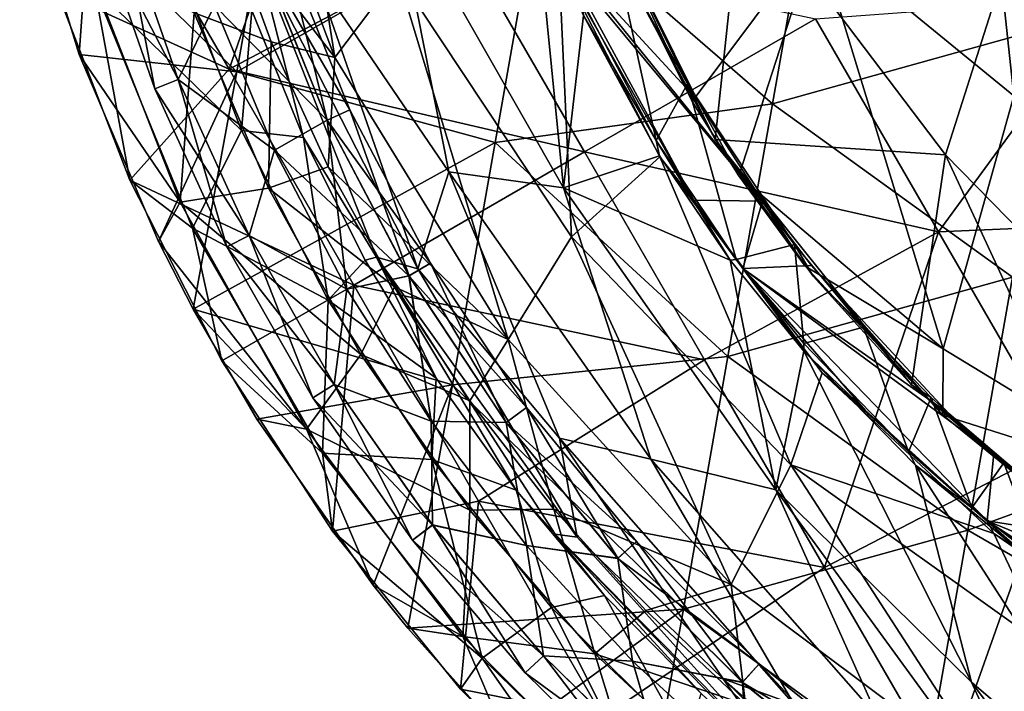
# Model space of a CAD drawing. Extents: x -65 to 803, y -691 to 80.
# Tile 161 of 256: x 598 to 630, y -606 to -584. Entities that reach past the tile are written whole.
import ezdxf

# ---------------------------------------------------------------- set-up
doc = ezdxf.new("R2010")
doc.units = 0
doc.header["$LTSCALE"] = 101.851852
for name, color, linetype in [('19', 7, 'CONTINUOUS'), ('22', 7, 'CONTINUOUS'), ('225', 7, 'CONTINUOUS'), ('226', 7, 'CONTINUOUS'), ('30', 7, 'CONTINUOUS'), ('40', 7, 'CONTINUOUS'), ('42', 7, 'CONTINUOUS'), ('43', 7, 'CONTINUOUS'), ('45', 7, 'CONTINUOUS'), ('60', 7, 'CONTINUOUS'), ('64', 7, 'CONTINUOUS'), ('71', 7, 'CONTINUOUS'), ('81', 7, 'CONTINUOUS'), ('83', 7, 'CONTINUOUS'), ('84', 7, 'CONTINUOUS'), ('86', 7, 'CONTINUOUS')]:
    doc.layers.add(name, color=color, linetype=linetype)

msp = doc.modelspace()

# ---------------------------------------------------------------- linework, layer by layer
at = {"layer": '19', "color": 7, "linetype": 'CONTINUOUS'}
for points in [[(604.273, -574.893, 37.514), (606.192, -572.792, 26.08), (608.149, -585.165, 36.277), (604.273, -574.893, 37.514)], [(606.192, -572.792, 26.08), (610.24, -582.383, 23.971), (608.149, -585.165, 36.277), (606.192, -572.792, 26.08)], [(630.791, -586.451, -4.002), (624.222, -581.067, -2.014), (629.362, -573.048, -12.205), (630.791, -586.451, -4.002)], [(636.391, -577.98, -14.451), (630.791, -586.451, -4.002), (629.362, -573.048, -12.205), (636.391, -577.98, -14.451)], [(604.273, -574.893, 37.514), (608.149, -585.165, 36.277), (604.456, -580.344, 47.905), (604.273, -574.893, 37.514)], [(604.456, -580.344, 47.905), (608.149, -585.165, 36.277), (606.025, -584.649, 47.903), (604.456, -580.344, 47.905)], [(617.1, -580.659, 7.257), (624.222, -581.067, -2.014), (620.06, -586.639, 8.58), (617.1, -580.659, 7.257)], [(620.06, -586.639, 8.58), (624.222, -581.067, -2.014), (621.626, -589.125, 9.097), (620.06, -586.639, 8.58)], [(621.626, -589.125, 9.097), (624.222, -581.067, -2.014), (628.436, -594.895, 7.495), (621.626, -589.125, 9.097)], [(624.222, -581.067, -2.014), (630.791, -586.451, -4.002), (628.436, -594.895, 7.495), (624.222, -581.067, -2.014)], [(610.24, -582.383, 23.971), (615.614, -581.96, 11.072), (616.035, -591.153, 22.25), (610.24, -582.383, 23.971)], [(616.035, -591.153, 22.25), (615.614, -581.96, 11.072), (618.983, -588.485, 12.509), (616.035, -591.153, 22.25)], [(608.149, -585.165, 36.277), (610.24, -582.383, 23.971), (613.922, -594.578, 35.308), (608.149, -585.165, 36.277)], [(610.24, -582.383, 23.971), (616.035, -591.153, 22.25), (613.922, -594.578, 35.308), (610.24, -582.383, 23.971)], [(606.025, -584.649, 47.903), (608.149, -585.165, 36.277), (607.925, -588.822, 47.901), (606.025, -584.649, 47.903)], [(608.149, -585.165, 36.277), (613.922, -594.578, 35.308), (607.925, -588.822, 47.901), (608.149, -585.165, 36.277)], [(628.436, -594.895, 7.495), (630.791, -586.451, -4.002), (636.053, -599.535, 6.301), (628.436, -594.895, 7.495)], [(623.352, -598.762, 20.914), (616.035, -591.153, 22.25), (618.983, -588.485, 12.509), (623.352, -598.762, 20.914)], [(624.402, -595.691, 13.926), (623.352, -598.762, 20.914), (618.983, -588.485, 12.509), (624.402, -595.691, 13.926)], [(607.925, -588.822, 47.901), (613.922, -594.578, 35.308), (610.137, -592.825, 47.899), (607.925, -588.822, 47.901)], [(621.626, -589.125, 9.097), (628.436, -594.895, 7.495), (623.838, -592.137, 9.695), (621.626, -589.125, 9.097)], [(613.922, -594.578, 35.308), (616.035, -591.153, 22.25), (621.371, -602.765, 34.583), (613.922, -594.578, 35.308)], [(616.035, -591.153, 22.25), (623.352, -598.762, 20.914), (621.371, -602.765, 34.583), (616.035, -591.153, 22.25)], [(623.838, -592.137, 9.695), (628.436, -594.895, 7.495), (628.429, -597.109, 10.61), (623.838, -592.137, 9.695)], [(610.137, -592.825, 47.899), (613.922, -594.578, 35.308), (612.645, -596.634, 47.898), (610.137, -592.825, 47.899)], [(612.645, -596.634, 47.898), (613.922, -594.578, 35.308), (615.446, -600.245, 47.896), (612.645, -596.634, 47.898)], [(613.922, -594.578, 35.308), (621.371, -602.765, 34.583), (615.446, -600.245, 47.896), (613.922, -594.578, 35.308)], [(628.436, -594.895, 7.495), (636.053, -599.535, 6.301), (628.429, -597.109, 10.61), (628.436, -594.895, 7.495)], [(630.133, -601.059, 14.844), (623.352, -598.762, 20.914), (624.402, -595.691, 13.926), (630.133, -601.059, 14.844)], [(628.429, -597.109, 10.61), (636.053, -599.535, 6.301), (633.651, -601.344, 11.303), (628.429, -597.109, 10.61)], [(621.371, -602.765, 34.583), (623.352, -598.762, 20.914), (630.239, -609.399, 33.91), (621.371, -602.765, 34.583)], [(631.957, -604.906, 19.808), (623.352, -598.762, 20.914), (630.133, -601.059, 14.844), (631.957, -604.906, 19.808)], [(623.352, -598.762, 20.914), (631.957, -604.906, 19.808), (630.239, -609.399, 33.91), (623.352, -598.762, 20.914)], [(615.446, -600.245, 47.896), (621.371, -602.765, 34.583), (618.518, -603.629, 47.895), (615.446, -600.245, 47.896)], [(635.634, -604.851, 15.396), (631.957, -604.906, 19.808), (630.133, -601.059, 14.844), (635.634, -604.851, 15.396)], [(618.518, -603.629, 47.895), (621.371, -602.765, 34.583), (621.842, -606.764, 47.893), (618.518, -603.629, 47.895)], [(621.371, -602.765, 34.583), (630.239, -609.399, 33.91), (621.842, -606.764, 47.893), (621.371, -602.765, 34.583)], [(630.239, -609.399, 33.91), (631.957, -604.906, 19.808), (640.208, -614.214, 33.211), (630.239, -609.399, 33.91)]]:
    msp.add_3dface(points, dxfattribs=at)
at = {"layer": '22', "color": 7, "linetype": 'CONTINUOUS'}
for points in [[(617.1, -580.659, 7.257), (620.06, -586.639, 8.58), (617.231, -580.516, 7.337), (617.1, -580.659, 7.257)], [(617.231, -580.516, 7.337), (620.06, -586.639, 8.58), (620.228, -586.578, 8.682), (617.231, -580.516, 7.337)], [(620.06, -586.639, 8.58), (621.626, -589.125, 9.097), (620.228, -586.578, 8.682), (620.06, -586.639, 8.58)], [(620.228, -586.578, 8.682), (621.626, -589.125, 9.097), (622.417, -589.96, 9.382), (620.228, -586.578, 8.682)], [(621.626, -589.125, 9.097), (623.838, -592.137, 9.695), (622.417, -589.96, 9.382), (621.626, -589.125, 9.097)], [(622.417, -589.96, 9.382), (623.838, -592.137, 9.695), (624.048, -592.118, 9.808), (622.417, -589.96, 9.382)], [(623.838, -592.137, 9.695), (628.429, -597.109, 10.61), (624.048, -592.118, 9.808), (623.838, -592.137, 9.695)], [(624.048, -592.118, 9.808), (628.429, -597.109, 10.61), (628.622, -597.048, 10.715), (624.048, -592.118, 9.808)], [(628.429, -597.109, 10.61), (633.651, -601.344, 11.303), (628.622, -597.048, 10.715), (628.429, -597.109, 10.61)], [(628.622, -597.048, 10.715), (633.651, -601.344, 11.303), (630.126, -598.392, 10.945), (628.622, -597.048, 10.715)], [(630.126, -598.392, 10.945), (633.651, -601.344, 11.303), (633.841, -601.259, 11.405), (630.126, -598.392, 10.945)]]:
    msp.add_3dface(points, dxfattribs=at)
at = {"layer": '225', "color": 7, "linetype": 'CONTINUOUS'}
for points in [[(600.241, -580.733, 52.702), (602.141, -586.213, 52.702), (601.045, -580.495, 54.718), (600.241, -580.733, 52.702)], [(601.042, -580.496, 50.685), (602.916, -585.904, 50.685), (600.241, -580.733, 52.702), (601.042, -580.496, 50.685)], [(602.916, -585.904, 50.685), (601.042, -580.496, 50.685), (604.13, -583.431, 49.85), (602.916, -585.904, 50.685)], [(601.045, -580.495, 54.718), (602.141, -586.213, 52.702), (602.919, -585.903, 54.718), (601.045, -580.495, 54.718)], [(601.045, -580.495, 54.718), (602.919, -585.903, 54.718), (604.13, -583.431, 55.55), (601.045, -580.495, 54.718)], [(600.241, -580.733, 52.702), (602.916, -585.904, 50.685), (602.141, -586.213, 52.702), (600.241, -580.733, 52.702)], [(606.131, -588.263, 49.85), (602.916, -585.904, 50.685), (604.13, -583.431, 49.85), (606.131, -588.263, 49.85)], [(604.13, -583.431, 55.55), (602.919, -585.903, 54.718), (606.131, -588.263, 55.55), (604.13, -583.431, 55.55)], [(602.141, -586.213, 52.702), (604.538, -591.495, 52.702), (602.919, -585.903, 54.718), (602.141, -586.213, 52.702)], [(602.916, -585.904, 50.685), (605.282, -591.116, 50.685), (602.141, -586.213, 52.702), (602.916, -585.904, 50.685)], [(605.282, -591.116, 50.685), (602.916, -585.904, 50.685), (606.131, -588.263, 49.85), (605.282, -591.116, 50.685)], [(602.919, -585.903, 54.718), (604.538, -591.495, 52.702), (605.284, -591.114, 54.718), (602.919, -585.903, 54.718)], [(602.919, -585.903, 54.718), (605.284, -591.114, 54.718), (606.131, -588.263, 55.55), (602.919, -585.903, 54.718)], [(602.141, -586.213, 52.702), (605.282, -591.116, 50.685), (604.538, -591.495, 52.702), (602.141, -586.213, 52.702)], [(608.546, -592.902, 49.85), (605.282, -591.116, 50.685), (606.131, -588.263, 49.85), (608.546, -592.902, 49.85)], [(606.131, -588.263, 55.55), (605.284, -591.114, 54.718), (608.546, -592.902, 55.55), (606.131, -588.263, 55.55)], [(604.538, -591.495, 52.702), (607.413, -596.534, 52.702), (605.284, -591.114, 54.718), (604.538, -591.495, 52.702)], [(605.282, -591.116, 50.685), (608.118, -596.087, 50.685), (604.538, -591.495, 52.702), (605.282, -591.116, 50.685)], [(608.118, -596.087, 50.685), (605.282, -591.116, 50.685), (608.546, -592.902, 49.85), (608.118, -596.087, 50.685)], [(605.284, -591.114, 54.718), (607.413, -596.534, 52.702), (608.121, -596.085, 54.718), (605.284, -591.114, 54.718)], [(605.284, -591.114, 54.718), (608.121, -596.085, 54.718), (608.546, -592.902, 55.55), (605.284, -591.114, 54.718)], [(604.538, -591.495, 52.702), (608.118, -596.087, 50.685), (607.413, -596.534, 52.702), (604.538, -591.495, 52.702)], [(611.356, -597.313, 49.85), (608.118, -596.087, 50.685), (608.546, -592.902, 49.85), (611.356, -597.313, 49.85)], [(608.546, -592.902, 55.55), (608.121, -596.085, 54.718), (611.356, -597.313, 55.55), (608.546, -592.902, 55.55)], [(607.413, -596.534, 52.702), (610.74, -601.285, 52.702), (608.121, -596.085, 54.718), (607.413, -596.534, 52.702)], [(608.118, -596.087, 50.685), (611.401, -600.775, 50.685), (607.413, -596.534, 52.702), (608.118, -596.087, 50.685)], [(611.401, -600.775, 50.685), (608.118, -596.087, 50.685), (611.356, -597.313, 49.85), (611.401, -600.775, 50.685)], [(608.121, -596.085, 54.718), (610.74, -601.285, 52.702), (611.403, -600.774, 54.718), (608.121, -596.085, 54.718)], [(608.121, -596.085, 54.718), (611.403, -600.774, 54.718), (611.356, -597.313, 55.55), (608.121, -596.085, 54.718)], [(607.413, -596.534, 52.702), (611.401, -600.775, 50.685), (610.74, -601.285, 52.702), (607.413, -596.534, 52.702)], [(614.54, -601.462, 49.85), (611.401, -600.775, 50.685), (611.356, -597.313, 49.85), (614.54, -601.462, 49.85)], [(611.356, -597.313, 55.55), (611.403, -600.774, 54.718), (614.54, -601.462, 55.55), (611.356, -597.313, 55.55)], [(610.74, -601.285, 52.702), (614.491, -605.71, 52.702), (611.403, -600.774, 54.718), (610.74, -601.285, 52.702)], [(611.401, -600.775, 50.685), (615.102, -605.141, 50.685), (610.74, -601.285, 52.702), (611.401, -600.775, 50.685)], [(615.102, -605.141, 50.685), (611.401, -600.775, 50.685), (614.54, -601.462, 49.85), (615.102, -605.141, 50.685)], [(611.403, -600.774, 54.718), (614.491, -605.71, 52.702), (615.105, -605.139, 54.718), (611.403, -600.774, 54.718)], [(611.403, -600.774, 54.718), (615.105, -605.139, 54.718), (614.54, -601.462, 55.55), (611.403, -600.774, 54.718)], [(610.74, -601.285, 52.702), (615.102, -605.141, 50.685), (614.491, -605.71, 52.702), (610.74, -601.285, 52.702)], [(618.073, -605.318, 49.85), (615.102, -605.141, 50.685), (614.54, -601.462, 49.85), (618.073, -605.318, 49.85)], [(614.54, -601.462, 55.55), (615.105, -605.139, 54.718), (618.073, -605.318, 55.55), (614.54, -601.462, 55.55)], [(614.491, -605.71, 52.702), (618.635, -609.769, 52.702), (615.105, -605.139, 54.718), (614.491, -605.71, 52.702)], [(615.102, -605.141, 50.685), (619.191, -609.146, 50.685), (614.491, -605.71, 52.702), (615.102, -605.141, 50.685)], [(619.191, -609.146, 50.685), (615.102, -605.141, 50.685), (618.073, -605.318, 49.85), (619.191, -609.146, 50.685)], [(615.105, -605.139, 54.718), (618.635, -609.769, 52.702), (619.193, -609.144, 54.718), (615.105, -605.139, 54.718)], [(615.105, -605.139, 54.718), (619.193, -609.144, 54.718), (618.073, -605.318, 55.55), (615.105, -605.139, 54.718)], [(621.929, -608.852, 49.85), (619.191, -609.146, 50.685), (618.073, -605.318, 49.85), (621.929, -608.852, 49.85)], [(618.073, -605.318, 55.55), (619.193, -609.144, 54.718), (621.929, -608.852, 55.55), (618.073, -605.318, 55.55)], [(614.491, -605.71, 52.702), (619.191, -609.146, 50.685), (618.635, -609.769, 52.702), (614.491, -605.71, 52.702)]]:
    msp.add_3dface(points, dxfattribs=at)
at = {"layer": '226', "color": 7, "linetype": 'CONTINUOUS'}
for points in [[(606.485, -581.548, 52.698), (608.646, -586.913, 52.698), (605.693, -581.821, 50.682), (606.485, -581.548, 52.698)], [(605.696, -581.82, 54.715), (607.889, -587.264, 54.715), (606.485, -581.548, 52.698), (605.696, -581.82, 54.715)], [(606.485, -581.548, 52.698), (607.889, -587.264, 54.715), (608.646, -586.913, 52.698), (606.485, -581.548, 52.698)], [(604.13, -583.431, 55.55), (607.889, -587.264, 54.715), (605.696, -581.82, 54.715), (604.13, -583.431, 55.55)], [(604.13, -583.431, 49.85), (605.693, -581.821, 50.682), (607.886, -587.265, 50.682), (604.13, -583.431, 49.85)], [(605.693, -581.821, 50.682), (608.646, -586.913, 52.698), (607.886, -587.265, 50.682), (605.693, -581.821, 50.682)], [(604.13, -583.431, 55.55), (606.131, -588.263, 55.55), (607.889, -587.264, 54.715), (604.13, -583.431, 55.55)], [(606.131, -588.263, 49.85), (604.13, -583.431, 49.85), (607.886, -587.265, 50.682), (606.131, -588.263, 49.85)], [(608.646, -586.913, 52.698), (611.339, -592.032, 52.698), (607.886, -587.265, 50.682), (608.646, -586.913, 52.698)], [(607.889, -587.264, 54.715), (610.621, -592.458, 54.715), (608.646, -586.913, 52.698), (607.889, -587.264, 54.715)], [(608.646, -586.913, 52.698), (610.621, -592.458, 54.715), (611.339, -592.032, 52.698), (608.646, -586.913, 52.698)], [(606.131, -588.263, 55.55), (608.546, -592.902, 55.55), (607.889, -587.264, 54.715), (606.131, -588.263, 55.55)], [(606.131, -588.263, 49.85), (607.886, -587.265, 50.682), (610.618, -592.459, 50.682), (606.131, -588.263, 49.85)], [(607.886, -587.265, 50.682), (611.339, -592.032, 52.698), (610.618, -592.459, 50.682), (607.886, -587.265, 50.682)], [(608.546, -592.902, 55.55), (610.621, -592.458, 54.715), (607.889, -587.264, 54.715), (608.546, -592.902, 55.55)], [(608.546, -592.902, 49.85), (606.131, -588.263, 49.85), (610.618, -592.459, 50.682), (608.546, -592.902, 49.85)], [(611.339, -592.032, 52.698), (614.535, -596.853, 52.698), (610.618, -592.459, 50.682), (611.339, -592.032, 52.698)], [(610.621, -592.458, 54.715), (613.864, -597.349, 54.715), (611.339, -592.032, 52.698), (610.621, -592.458, 54.715)], [(611.339, -592.032, 52.698), (613.864, -597.349, 54.715), (614.535, -596.853, 52.698), (611.339, -592.032, 52.698)], [(608.546, -592.902, 55.55), (611.356, -597.313, 55.55), (610.621, -592.458, 54.715), (608.546, -592.902, 55.55)], [(611.356, -597.313, 49.85), (608.546, -592.902, 49.85), (610.618, -592.459, 50.682), (611.356, -597.313, 49.85)], [(611.356, -597.313, 49.85), (610.618, -592.459, 50.682), (613.861, -597.351, 50.682), (611.356, -597.313, 49.85)], [(610.618, -592.459, 50.682), (614.535, -596.853, 52.698), (613.861, -597.351, 50.682), (610.618, -592.459, 50.682)], [(611.356, -597.313, 55.55), (613.864, -597.349, 54.715), (610.621, -592.458, 54.715), (611.356, -597.313, 55.55)], [(614.535, -596.853, 52.698), (618.203, -601.325, 52.698), (613.861, -597.351, 50.682), (614.535, -596.853, 52.698)], [(613.864, -597.349, 54.715), (617.585, -601.887, 54.715), (614.535, -596.853, 52.698), (613.864, -597.349, 54.715)], [(614.535, -596.853, 52.698), (617.585, -601.887, 54.715), (618.203, -601.325, 52.698), (614.535, -596.853, 52.698)], [(611.356, -597.313, 55.55), (614.54, -601.462, 55.55), (613.864, -597.349, 54.715), (611.356, -597.313, 55.55)], [(614.54, -601.462, 49.85), (611.356, -597.313, 49.85), (613.861, -597.351, 50.682), (614.54, -601.462, 49.85)], [(614.54, -601.462, 49.85), (613.861, -597.351, 50.682), (617.583, -601.889, 50.682), (614.54, -601.462, 49.85)], [(613.861, -597.351, 50.682), (618.203, -601.325, 52.698), (617.583, -601.889, 50.682), (613.861, -597.351, 50.682)], [(614.54, -601.462, 55.55), (617.585, -601.887, 54.715), (613.864, -597.349, 54.715), (614.54, -601.462, 55.55)], [(618.203, -601.325, 52.698), (622.305, -605.404, 52.698), (617.583, -601.889, 50.682), (618.203, -601.325, 52.698)], [(617.585, -601.887, 54.715), (621.747, -606.025, 54.715), (618.203, -601.325, 52.698), (617.585, -601.887, 54.715)], [(618.203, -601.325, 52.698), (621.747, -606.025, 54.715), (622.305, -605.404, 52.698), (618.203, -601.325, 52.698)], [(614.54, -601.462, 55.55), (618.073, -605.318, 55.55), (617.585, -601.887, 54.715), (614.54, -601.462, 55.55)], [(618.073, -605.318, 49.85), (614.54, -601.462, 49.85), (617.583, -601.889, 50.682), (618.073, -605.318, 49.85)], [(618.073, -605.318, 49.85), (617.583, -601.889, 50.682), (621.745, -606.027, 50.682), (618.073, -605.318, 49.85)], [(617.583, -601.889, 50.682), (622.305, -605.404, 52.698), (621.745, -606.027, 50.682), (617.583, -601.889, 50.682)], [(618.073, -605.318, 55.55), (621.747, -606.025, 54.715), (617.585, -601.887, 54.715), (618.073, -605.318, 55.55)], [(618.073, -605.318, 55.55), (621.929, -608.852, 55.55), (621.747, -606.025, 54.715), (618.073, -605.318, 55.55)], [(621.929, -608.852, 49.85), (618.073, -605.318, 49.85), (621.745, -606.027, 50.682), (621.929, -608.852, 49.85)], [(622.305, -605.404, 52.698), (626.798, -609.047, 52.698), (621.745, -606.027, 50.682), (622.305, -605.404, 52.698)], [(621.747, -606.025, 54.715), (626.305, -609.721, 54.715), (622.305, -605.404, 52.698), (621.747, -606.025, 54.715)], [(622.305, -605.404, 52.698), (626.305, -609.721, 54.715), (626.798, -609.047, 52.698), (622.305, -605.404, 52.698)], [(621.929, -608.852, 49.85), (621.745, -606.027, 50.682), (626.304, -609.723, 50.682), (621.929, -608.852, 49.85)], [(621.745, -606.027, 50.682), (626.798, -609.047, 52.698), (626.304, -609.723, 50.682), (621.745, -606.027, 50.682)], [(621.929, -608.852, 55.55), (626.305, -609.721, 54.715), (621.747, -606.025, 54.715), (621.929, -608.852, 55.55)]]:
    msp.add_3dface(points, dxfattribs=at)
at = {"layer": '30', "color": 7, "linetype": 'CONTINUOUS'}
for points in [[(618.983, -588.485, 12.509), (615.614, -581.96, 11.072), (620.125, -589.93, 12.915), (618.983, -588.485, 12.509)], [(620.125, -589.93, 12.915), (615.614, -581.96, 11.072), (615.85, -582.056, 11.2), (620.125, -589.93, 12.915)], [(624.402, -595.691, 13.926), (618.983, -588.485, 12.509), (621.75, -592.212, 13.374), (624.402, -595.691, 13.926)], [(621.75, -592.212, 13.374), (618.983, -588.485, 12.509), (620.125, -589.93, 12.915), (621.75, -592.212, 13.374)], [(625.835, -596.945, 14.26), (624.402, -595.691, 13.926), (621.75, -592.212, 13.374), (625.835, -596.945, 14.26)], [(630.133, -601.059, 14.844), (624.402, -595.691, 13.926), (629.901, -600.641, 14.885), (630.133, -601.059, 14.844)], [(629.901, -600.641, 14.885), (624.402, -595.691, 13.926), (625.835, -596.945, 14.26), (629.901, -600.641, 14.885)], [(636.108, -604.918, 15.51), (630.133, -601.059, 14.844), (629.901, -600.641, 14.885), (636.108, -604.918, 15.51)], [(635.634, -604.851, 15.396), (630.133, -601.059, 14.844), (636.108, -604.918, 15.51), (635.634, -604.851, 15.396)]]:
    msp.add_3dface(points, dxfattribs=at)
at = {"layer": '40', "color": 7, "linetype": 'CONTINUOUS'}
for points in [[(617.231, -580.516, 7.337), (620.228, -586.578, 8.682), (615.663, -581.614, 11.098), (617.231, -580.516, 7.337)], [(620.228, -586.578, 8.682), (622.417, -589.96, 9.382), (615.663, -581.614, 11.098), (620.228, -586.578, 8.682)], [(622.417, -589.96, 9.382), (615.85, -582.056, 11.2), (615.663, -581.614, 11.098), (622.417, -589.96, 9.382)], [(622.417, -589.96, 9.382), (620.125, -589.93, 12.915), (615.85, -582.056, 11.2), (622.417, -589.96, 9.382)], [(622.417, -589.96, 9.382), (621.75, -592.212, 13.374), (620.125, -589.93, 12.915), (622.417, -589.96, 9.382)], [(622.417, -589.96, 9.382), (624.048, -592.118, 9.808), (621.75, -592.212, 13.374), (622.417, -589.96, 9.382)], [(624.048, -592.118, 9.808), (628.622, -597.048, 10.715), (621.75, -592.212, 13.374), (624.048, -592.118, 9.808)], [(628.622, -597.048, 10.715), (630.126, -598.392, 10.945), (621.75, -592.212, 13.374), (628.622, -597.048, 10.715)], [(630.126, -598.392, 10.945), (629.901, -600.641, 14.885), (621.75, -592.212, 13.374), (630.126, -598.392, 10.945)], [(629.901, -600.641, 14.885), (625.835, -596.945, 14.26), (621.75, -592.212, 13.374), (629.901, -600.641, 14.885)], [(630.126, -598.392, 10.945), (633.841, -601.259, 11.405), (629.901, -600.641, 14.885), (630.126, -598.392, 10.945)], [(633.841, -601.259, 11.405), (639.248, -604.496, 11.86), (629.901, -600.641, 14.885), (633.841, -601.259, 11.405)], [(639.248, -604.496, 11.86), (638.506, -606.221, 15.672), (629.901, -600.641, 14.885), (639.248, -604.496, 11.86)], [(638.506, -606.221, 15.672), (636.108, -604.918, 15.51), (629.901, -600.641, 14.885), (638.506, -606.221, 15.672)]]:
    msp.add_3dface(points, dxfattribs=at)
at = {"layer": '42', "color": 7, "linetype": 'CONTINUOUS'}
for points in [[(604.456, -580.344, 47.905), (606.025, -584.649, 47.903), (603.448, -583.68, 48.011), (604.456, -580.344, 47.905)], [(603.448, -583.68, 48.011), (606.025, -584.649, 47.903), (605.929, -589.526, 48.011), (603.448, -583.68, 48.011)], [(606.025, -584.649, 47.903), (607.925, -588.822, 47.901), (605.929, -589.526, 48.011), (606.025, -584.649, 47.903)], [(607.925, -588.822, 47.901), (610.137, -592.825, 47.899), (605.929, -589.526, 48.011), (607.925, -588.822, 47.901)], [(605.929, -589.526, 48.011), (610.137, -592.825, 47.899), (609.008, -595.08, 48.011), (605.929, -589.526, 48.011)], [(610.137, -592.825, 47.899), (612.645, -596.634, 47.898), (609.008, -595.08, 48.011), (610.137, -592.825, 47.899)], [(609.008, -595.08, 48.011), (612.645, -596.634, 47.898), (612.651, -600.283, 48.011), (609.008, -595.08, 48.011)], [(612.645, -596.634, 47.898), (615.446, -600.245, 47.896), (612.651, -600.283, 48.011), (612.645, -596.634, 47.898)], [(612.651, -600.283, 48.011), (615.446, -600.245, 47.896), (616.818, -605.076, 48.011), (612.651, -600.283, 48.011)], [(615.446, -600.245, 47.896), (618.518, -603.629, 47.895), (616.818, -605.076, 48.011), (615.446, -600.245, 47.896)], [(618.518, -603.629, 47.895), (621.842, -606.764, 47.893), (616.818, -605.076, 48.011), (618.518, -603.629, 47.895)], [(616.818, -605.076, 48.011), (621.842, -606.764, 47.893), (621.463, -609.407, 48.011), (616.818, -605.076, 48.011)]]:
    msp.add_3dface(points, dxfattribs=at)
at = {"layer": '43', "color": 7, "linetype": 'CONTINUOUS'}
for points in [[(599.613, -585.072, 52.2), (597.632, -578.594, 52.2), (599.833, -581.918, 49.307), (599.613, -585.072, 52.2)], [(602.984, -589.997, 49.307), (599.613, -585.072, 52.2), (599.833, -581.918, 49.307), (602.984, -589.997, 49.307)], [(603.448, -583.68, 48.011), (602.984, -589.997, 49.307), (599.833, -581.918, 49.307), (603.448, -583.68, 48.011)], [(603.448, -583.68, 48.011), (605.929, -589.526, 48.011), (602.984, -589.997, 49.307), (603.448, -583.68, 48.011)], [(602.26, -591.31, 52.2), (599.613, -585.072, 52.2), (602.984, -589.997, 49.307), (602.26, -591.31, 52.2)], [(605.929, -589.526, 48.011), (609.008, -595.08, 48.011), (602.984, -589.997, 49.307), (605.929, -589.526, 48.011)], [(607.205, -597.572, 49.307), (602.26, -591.31, 52.2), (602.984, -589.997, 49.307), (607.205, -597.572, 49.307)], [(609.008, -595.08, 48.011), (607.205, -597.572, 49.307), (602.984, -589.997, 49.307), (609.008, -595.08, 48.011)], [(603.417, -593.569, 52.2), (602.26, -591.31, 52.2), (607.205, -597.572, 49.307), (603.417, -593.569, 52.2)], [(605.546, -597.239, 52.2), (603.417, -593.569, 52.2), (607.205, -597.572, 49.307), (605.546, -597.239, 52.2)], [(609.008, -595.08, 48.011), (612.651, -600.283, 48.011), (607.205, -597.572, 49.307), (609.008, -595.08, 48.011)], [(609.429, -602.786, 52.2), (605.546, -597.239, 52.2), (607.205, -597.572, 49.307), (609.429, -602.786, 52.2)], [(612.651, -600.283, 48.011), (612.419, -604.501, 49.307), (607.205, -597.572, 49.307), (612.651, -600.283, 48.011)], [(612.419, -604.501, 49.307), (609.429, -602.786, 52.2), (607.205, -597.572, 49.307), (612.419, -604.501, 49.307)], [(612.651, -600.283, 48.011), (616.818, -605.076, 48.011), (612.419, -604.501, 49.307), (612.651, -600.283, 48.011)], [(610.585, -604.224, 52.2), (609.429, -602.786, 52.2), (612.419, -604.501, 49.307), (610.585, -604.224, 52.2)], [(613.871, -607.898, 52.2), (610.585, -604.224, 52.2), (612.419, -604.501, 49.307), (613.871, -607.898, 52.2)], [(616.818, -605.076, 48.011), (618.527, -610.656, 49.307), (612.419, -604.501, 49.307), (616.818, -605.076, 48.011)], [(618.527, -610.656, 49.307), (613.871, -607.898, 52.2), (612.419, -604.501, 49.307), (618.527, -610.656, 49.307)], [(616.818, -605.076, 48.011), (621.463, -609.407, 48.011), (618.527, -610.656, 49.307), (616.818, -605.076, 48.011)]]:
    msp.add_3dface(points, dxfattribs=at)
at = {"layer": '45', "color": 7, "linetype": 'CONTINUOUS'}
for points in [[(632.239, -584.064, 52.2), (633.727, -575.622, 52.2), (624.233, -578.279, 52.2), (632.239, -584.064, 52.2)], [(597.632, -578.594, 52.2), (604.881, -585.646, 52.2), (606.271, -577.761, 52.2), (597.632, -578.594, 52.2)], [(604.881, -585.646, 52.2), (614.918, -579.915, 52.2), (606.271, -577.761, 52.2), (604.881, -585.646, 52.2)], [(622.745, -586.713, 52.2), (624.233, -578.279, 52.2), (614.918, -579.915, 52.2), (622.745, -586.713, 52.2)], [(622.745, -586.713, 52.2), (632.239, -584.064, 52.2), (624.233, -578.279, 52.2), (622.745, -586.713, 52.2)], [(597.632, -578.594, 52.2), (599.613, -585.072, 52.2), (604.881, -585.646, 52.2), (597.632, -578.594, 52.2)], [(613.492, -588.003, 52.2), (614.918, -579.915, 52.2), (604.881, -585.646, 52.2), (613.492, -588.003, 52.2)], [(613.492, -588.003, 52.2), (622.745, -586.713, 52.2), (614.918, -579.915, 52.2), (613.492, -588.003, 52.2)], [(630.75, -592.506, 52.2), (632.239, -584.064, 52.2), (622.745, -586.713, 52.2), (630.75, -592.506, 52.2)], [(599.613, -585.072, 52.2), (602.26, -591.31, 52.2), (604.881, -585.646, 52.2), (599.613, -585.072, 52.2)], [(602.26, -591.31, 52.2), (603.417, -593.569, 52.2), (604.881, -585.646, 52.2), (602.26, -591.31, 52.2)], [(603.417, -593.569, 52.2), (613.492, -588.003, 52.2), (604.881, -585.646, 52.2), (603.417, -593.569, 52.2)], [(621.258, -595.147, 52.2), (622.745, -586.713, 52.2), (613.492, -588.003, 52.2), (621.258, -595.147, 52.2)], [(621.258, -595.147, 52.2), (630.75, -592.506, 52.2), (622.745, -586.713, 52.2), (621.258, -595.147, 52.2)], [(603.417, -593.569, 52.2), (612.066, -596.091, 52.2), (613.492, -588.003, 52.2), (603.417, -593.569, 52.2)], [(612.066, -596.091, 52.2), (621.258, -595.147, 52.2), (613.492, -588.003, 52.2), (612.066, -596.091, 52.2)], [(629.262, -600.948, 52.2), (630.75, -592.506, 52.2), (621.258, -595.147, 52.2), (629.262, -600.948, 52.2)], [(629.262, -600.948, 52.2), (638.909, -597.428, 52.2), (630.75, -592.506, 52.2), (629.262, -600.948, 52.2)], [(603.417, -593.569, 52.2), (605.546, -597.239, 52.2), (612.066, -596.091, 52.2), (603.417, -593.569, 52.2)], [(619.771, -603.581, 52.2), (621.258, -595.147, 52.2), (612.066, -596.091, 52.2), (619.771, -603.581, 52.2)], [(619.771, -603.581, 52.2), (629.262, -600.948, 52.2), (621.258, -595.147, 52.2), (619.771, -603.581, 52.2)], [(605.546, -597.239, 52.2), (609.429, -602.786, 52.2), (612.066, -596.091, 52.2), (605.546, -597.239, 52.2)], [(609.429, -602.786, 52.2), (610.585, -604.224, 52.2), (612.066, -596.091, 52.2), (609.429, -602.786, 52.2)], [(610.585, -604.224, 52.2), (619.771, -603.581, 52.2), (612.066, -596.091, 52.2), (610.585, -604.224, 52.2)], [(637.453, -605.682, 52.2), (638.909, -597.428, 52.2), (629.262, -600.948, 52.2), (637.453, -605.682, 52.2)], [(627.773, -609.391, 52.2), (629.262, -600.948, 52.2), (619.771, -603.581, 52.2), (627.773, -609.391, 52.2)], [(627.773, -609.391, 52.2), (637.453, -605.682, 52.2), (629.262, -600.948, 52.2), (627.773, -609.391, 52.2)], [(610.585, -604.224, 52.2), (613.871, -607.898, 52.2), (619.771, -603.581, 52.2), (610.585, -604.224, 52.2)], [(613.871, -607.898, 52.2), (618.26, -612.041, 52.2), (619.771, -603.581, 52.2), (613.871, -607.898, 52.2)], [(618.26, -612.041, 52.2), (627.773, -609.391, 52.2), (619.771, -603.581, 52.2), (618.26, -612.041, 52.2)], [(635.997, -613.937, 52.2), (637.453, -605.682, 52.2), (627.773, -609.391, 52.2), (635.997, -613.937, 52.2)]]:
    msp.add_3dface(points, dxfattribs=at)
at = {"layer": '60', "color": 7, "linetype": 'CONTINUOUS'}
for points in [[(611.947, -588.99, 85.247), (610.082, -579.533, 88.63), (607.525, -582.478, 76.892), (611.947, -588.99, 85.247)], [(615.771, -589.524, 95.202), (614.829, -579.976, 99.45), (610.082, -579.533, 88.63), (615.771, -589.524, 95.202)], [(611.947, -588.99, 85.247), (615.771, -589.524, 95.202), (610.082, -579.533, 88.63), (611.947, -588.99, 85.247)], [(620.834, -587.912, 106.372), (621.735, -579.452, 110.964), (617.686, -582.03, 103.873), (620.834, -587.912, 106.372)], [(621.735, -579.452, 110.964), (620.834, -587.912, 106.372), (628.518, -588.423, 117.312), (621.735, -579.452, 110.964)], [(630.848, -581.075, 121.616), (621.735, -579.452, 110.964), (628.518, -588.423, 117.312), (630.848, -581.075, 121.616)], [(614.829, -579.976, 99.45), (615.771, -589.524, 95.202), (616.435, -583.771, 100.777), (614.829, -579.976, 99.45)], [(630.848, -581.075, 121.616), (628.518, -588.423, 117.312), (636.277, -596.354, 123.383), (630.848, -581.075, 121.616)], [(607.105, -587.843, 57.482), (605.528, -581.672, 66.434), (605.377, -583.604, 57.485), (607.105, -587.843, 57.482)], [(610.914, -592.224, 74.31), (607.525, -582.478, 76.892), (605.528, -581.672, 66.434), (610.914, -592.224, 74.31)], [(609.535, -591.837, 64.931), (610.914, -592.224, 74.31), (605.528, -581.672, 66.434), (609.535, -591.837, 64.931)], [(609.535, -591.837, 64.931), (605.528, -581.672, 66.434), (607.105, -587.843, 57.482), (609.535, -591.837, 64.931)], [(610.914, -592.224, 74.31), (611.947, -588.99, 85.247), (607.525, -582.478, 76.892), (610.914, -592.224, 74.31)], [(616.435, -583.771, 100.777), (615.771, -589.524, 95.202), (618.977, -588.454, 102.735), (616.435, -583.771, 100.777)], [(609.159, -591.94, 57.48), (609.535, -591.837, 64.931), (607.105, -587.843, 57.482), (609.159, -591.94, 57.48)], [(628.518, -588.423, 117.312), (620.834, -587.912, 106.372), (627.38, -596.096, 111.706), (628.518, -588.423, 117.312)], [(627.38, -596.096, 111.706), (620.834, -587.912, 106.372), (624.106, -592.471, 108.971), (627.38, -596.096, 111.706)], [(615.771, -589.524, 95.202), (621.33, -591.93, 104.549), (618.977, -588.454, 102.735), (615.771, -589.524, 95.202)], [(628.518, -588.423, 117.312), (627.38, -596.096, 111.706), (634.984, -602.373, 118.522), (628.518, -588.423, 117.312)], [(636.277, -596.354, 123.383), (628.518, -588.423, 117.312), (634.984, -602.373, 118.522), (636.277, -596.354, 123.383)], [(615.644, -597.878, 81.712), (611.947, -588.99, 85.247), (610.914, -592.224, 74.31), (615.644, -597.878, 81.712)], [(618.69, -598.574, 90.657), (615.771, -589.524, 95.202), (611.947, -588.99, 85.247), (618.69, -598.574, 90.657)], [(615.644, -597.878, 81.712), (618.69, -598.574, 90.657), (611.947, -588.99, 85.247), (615.644, -597.878, 81.712)], [(622.856, -599.599, 99.642), (621.33, -591.93, 104.549), (615.771, -589.524, 95.202), (622.856, -599.599, 99.642)], [(618.69, -598.574, 90.657), (622.856, -599.599, 99.642), (615.771, -589.524, 95.202), (618.69, -598.574, 90.657)], [(611.529, -595.872, 57.477), (609.535, -591.837, 64.931), (609.159, -591.94, 57.48), (611.529, -595.872, 57.477)], [(616.224, -601.18, 71.774), (610.914, -592.224, 74.31), (609.535, -591.837, 64.931), (616.224, -601.18, 71.774)], [(615.497, -601.081, 63.559), (616.224, -601.18, 71.774), (609.535, -591.837, 64.931), (615.497, -601.081, 63.559)], [(615.497, -601.081, 63.559), (609.535, -591.837, 64.931), (614.197, -599.608, 57.474), (615.497, -601.081, 63.559)], [(614.197, -599.608, 57.474), (609.535, -591.837, 64.931), (611.529, -595.872, 57.477), (614.197, -599.608, 57.474)], [(621.33, -591.93, 104.549), (622.856, -599.599, 99.642), (623.786, -594.973, 106.526), (621.33, -591.93, 104.549)], [(616.224, -601.18, 71.774), (615.644, -597.878, 81.712), (610.914, -592.224, 74.31), (616.224, -601.18, 71.774)], [(622.856, -599.599, 99.642), (629.381, -606.021, 104.936), (623.786, -594.973, 106.526), (622.856, -599.599, 99.642)], [(629.381, -606.021, 104.936), (627.512, -598.781, 109.758), (623.786, -594.973, 106.526), (629.381, -606.021, 104.936)], [(634.984, -602.373, 118.522), (627.38, -596.096, 111.706), (633.576, -601.307, 117.281), (634.984, -602.373, 118.522)], [(633.576, -601.307, 117.281), (627.38, -596.096, 111.706), (632.733, -600.684, 116.509), (633.576, -601.307, 117.281)], [(623.469, -606.764, 85.949), (618.69, -598.574, 90.657), (615.644, -597.878, 81.712), (623.469, -606.764, 85.949)], [(621.099, -605.909, 78.167), (623.469, -606.764, 85.949), (615.644, -597.878, 81.712), (621.099, -605.909, 78.167)], [(621.099, -605.909, 78.167), (615.644, -597.878, 81.712), (616.224, -601.18, 71.774), (621.099, -605.909, 78.167)], [(626.264, -607.195, 94.504), (622.856, -599.599, 99.642), (618.69, -598.574, 90.657), (626.264, -607.195, 94.504)], [(623.469, -606.764, 85.949), (626.264, -607.195, 94.504), (618.69, -598.574, 90.657), (623.469, -606.764, 85.949)], [(629.381, -606.021, 104.936), (635.645, -611.396, 110.512), (627.512, -598.781, 109.758), (629.381, -606.021, 104.936)], [(627.512, -598.781, 109.758), (635.645, -611.396, 110.512), (631.546, -602.087, 113.573), (627.512, -598.781, 109.758)], [(617.145, -603.124, 57.471), (615.497, -601.081, 63.559), (614.197, -599.608, 57.474), (617.145, -603.124, 57.471)], [(632.497, -612.837, 99.18), (629.381, -606.021, 104.936), (622.856, -599.599, 99.642), (632.497, -612.837, 99.18)], [(626.264, -607.195, 94.504), (632.497, -612.837, 99.18), (622.856, -599.599, 99.642), (626.264, -607.195, 94.504)], [(623.237, -608.975, 69.343), (616.224, -601.18, 71.774), (615.497, -601.081, 63.559), (623.237, -608.975, 69.343)], [(623.149, -609.011, 62.253), (623.237, -608.975, 69.343), (615.497, -601.081, 63.559), (623.149, -609.011, 62.253)], [(623.149, -609.011, 62.253), (615.497, -601.081, 63.559), (620.36, -606.404, 57.469), (623.149, -609.011, 62.253)], [(620.36, -606.404, 57.469), (615.497, -601.081, 63.559), (617.145, -603.124, 57.471), (620.36, -606.404, 57.469)], [(623.237, -608.975, 69.343), (621.099, -605.909, 78.167), (616.224, -601.18, 71.774), (623.237, -608.975, 69.343)], [(629.899, -613.736, 81.247), (623.469, -606.764, 85.949), (621.099, -605.909, 78.167), (629.899, -613.736, 81.247)], [(628.077, -612.761, 74.703), (629.899, -613.736, 81.247), (621.099, -605.909, 78.167), (628.077, -612.761, 74.703)], [(628.077, -612.761, 74.703), (621.099, -605.909, 78.167), (623.237, -608.975, 69.343), (628.077, -612.761, 74.703)], [(638.1, -617.74, 104.128), (635.645, -611.396, 110.512), (629.381, -606.021, 104.936), (638.1, -617.74, 104.128)], [(632.497, -612.837, 99.18), (638.1, -617.74, 104.128), (629.381, -606.021, 104.936), (632.497, -612.837, 99.18)]]:
    msp.add_3dface(points, dxfattribs=at)
at = {"layer": '64', "color": 7, "linetype": 'CONTINUOUS'}
for points in [[(619.914, -586.052, 105.423), (617.686, -582.03, 103.873), (617.249, -580.569, 103.266), (619.914, -586.052, 105.423)], [(620.834, -587.912, 106.372), (617.686, -582.03, 103.873), (619.914, -586.052, 105.423), (620.834, -587.912, 106.372)], [(623.476, -591.407, 108.232), (620.834, -587.912, 106.372), (619.914, -586.052, 105.423), (623.476, -591.407, 108.232)], [(624.106, -592.471, 108.971), (620.834, -587.912, 106.372), (623.476, -591.407, 108.232), (624.106, -592.471, 108.971)], [(625.781, -594.169, 110.121), (624.106, -592.471, 108.971), (623.476, -591.407, 108.232), (625.781, -594.169, 110.121)], [(627.38, -596.096, 111.706), (624.106, -592.471, 108.971), (625.781, -594.169, 110.121), (627.38, -596.096, 111.706)], [(628.038, -596.517, 112.037), (627.38, -596.096, 111.706), (625.781, -594.169, 110.121), (628.038, -596.517, 112.037)], [(632.733, -600.684, 116.509), (627.38, -596.096, 111.706), (632.886, -600.609, 116.404), (632.733, -600.684, 116.509)], [(632.886, -600.609, 116.404), (627.38, -596.096, 111.706), (630.467, -598.705, 114.19), (632.886, -600.609, 116.404)], [(630.467, -598.705, 114.19), (627.38, -596.096, 111.706), (628.038, -596.517, 112.037), (630.467, -598.705, 114.19)]]:
    msp.add_3dface(points, dxfattribs=at)
at = {"layer": '71', "color": 7, "linetype": 'CONTINUOUS'}
for points in [[(616.384, -583.247, 100.509), (616.435, -583.771, 100.777), (618.867, -587.938, 102.433), (616.384, -583.247, 100.509)], [(616.435, -583.771, 100.777), (618.977, -588.454, 102.735), (618.867, -587.938, 102.433), (616.435, -583.771, 100.777)], [(618.977, -588.454, 102.735), (621.33, -591.93, 104.549), (618.867, -587.938, 102.433), (618.977, -588.454, 102.735)], [(618.867, -587.938, 102.433), (621.33, -591.93, 104.549), (621.534, -591.912, 104.491), (618.867, -587.938, 102.433)], [(621.33, -591.93, 104.549), (623.786, -594.973, 106.526), (621.534, -591.912, 104.491), (621.33, -591.93, 104.549)], [(621.534, -591.912, 104.491), (623.786, -594.973, 106.526), (623.795, -594.721, 106.309), (621.534, -591.912, 104.491)], [(623.795, -594.721, 106.309), (623.786, -594.973, 106.526), (627.278, -598.335, 109.312), (623.795, -594.721, 106.309)], [(623.786, -594.973, 106.526), (627.512, -598.781, 109.758), (627.278, -598.335, 109.312), (623.786, -594.973, 106.526)], [(627.278, -598.335, 109.312), (627.512, -598.781, 109.758), (629.397, -600.204, 111.263), (627.278, -598.335, 109.312)], [(627.512, -598.781, 109.758), (631.546, -602.087, 113.573), (629.397, -600.204, 111.263), (627.512, -598.781, 109.758)], [(631.546, -602.087, 113.573), (631.701, -602.003, 113.478), (629.397, -600.204, 111.263), (631.546, -602.087, 113.573)]]:
    msp.add_3dface(points, dxfattribs=at)
at = {"layer": '81', "color": 7, "linetype": 'CONTINUOUS'}
for points in [[(617.249, -580.569, 103.266), (616.384, -583.247, 100.509), (618.867, -587.938, 102.433), (617.249, -580.569, 103.266)], [(619.914, -586.052, 105.423), (617.249, -580.569, 103.266), (618.867, -587.938, 102.433), (619.914, -586.052, 105.423)], [(619.914, -586.052, 105.423), (618.867, -587.938, 102.433), (621.534, -591.912, 104.491), (619.914, -586.052, 105.423)], [(623.476, -591.407, 108.232), (619.914, -586.052, 105.423), (621.534, -591.912, 104.491), (623.476, -591.407, 108.232)], [(623.476, -591.407, 108.232), (621.534, -591.912, 104.491), (623.795, -594.721, 106.309), (623.476, -591.407, 108.232)], [(625.781, -594.169, 110.121), (623.476, -591.407, 108.232), (623.795, -594.721, 106.309), (625.781, -594.169, 110.121)], [(625.781, -594.169, 110.121), (623.795, -594.721, 106.309), (627.278, -598.335, 109.312), (625.781, -594.169, 110.121)], [(628.038, -596.517, 112.037), (625.781, -594.169, 110.121), (627.278, -598.335, 109.312), (628.038, -596.517, 112.037)], [(628.038, -596.517, 112.037), (627.278, -598.335, 109.312), (629.397, -600.204, 111.263), (628.038, -596.517, 112.037)], [(630.467, -598.705, 114.19), (628.038, -596.517, 112.037), (629.397, -600.204, 111.263), (630.467, -598.705, 114.19)], [(631.701, -602.003, 113.478), (630.467, -598.705, 114.19), (629.397, -600.204, 111.263), (631.701, -602.003, 113.478)], [(632.886, -600.609, 116.404), (630.467, -598.705, 114.19), (631.701, -602.003, 113.478), (632.886, -600.609, 116.404)]]:
    msp.add_3dface(points, dxfattribs=at)
at = {"layer": '83', "color": 7, "linetype": 'CONTINUOUS'}
for points in [[(605.034, -587.606, 57.389), (605.377, -583.604, 57.485), (602.758, -581.677, 57.389), (605.034, -587.606, 57.389)], [(607.105, -587.843, 57.482), (605.377, -583.604, 57.485), (605.034, -587.606, 57.389), (607.105, -587.843, 57.482)], [(607.918, -593.265, 57.389), (607.105, -587.843, 57.482), (605.034, -587.606, 57.389), (607.918, -593.265, 57.389)], [(609.159, -591.94, 57.48), (607.105, -587.843, 57.482), (607.918, -593.265, 57.389), (609.159, -591.94, 57.48)], [(611.529, -595.872, 57.477), (609.159, -591.94, 57.48), (607.918, -593.265, 57.389), (611.529, -595.872, 57.477)], [(611.377, -598.591, 57.389), (611.529, -595.872, 57.477), (607.918, -593.265, 57.389), (611.377, -598.591, 57.389)], [(614.197, -599.608, 57.474), (611.529, -595.872, 57.477), (611.377, -598.591, 57.389), (614.197, -599.608, 57.474)], [(615.374, -603.527, 57.389), (614.197, -599.608, 57.474), (611.377, -598.591, 57.389), (615.374, -603.527, 57.389)], [(617.145, -603.124, 57.471), (614.197, -599.608, 57.474), (615.374, -603.527, 57.389), (617.145, -603.124, 57.471)], [(619.864, -608.018, 57.389), (617.145, -603.124, 57.471), (615.374, -603.527, 57.389), (619.864, -608.018, 57.389)], [(620.36, -606.404, 57.469), (617.145, -603.124, 57.471), (619.864, -608.018, 57.389), (620.36, -606.404, 57.469)]]:
    msp.add_3dface(points, dxfattribs=at)
at = {"layer": '84', "color": 7, "linetype": 'CONTINUOUS'}
for points in [[(605.034, -587.606, 57.389), (602.758, -581.677, 57.389), (600.128, -582.836, 56.093), (605.034, -587.606, 57.389)], [(598.876, -582.932, 53.2), (601.304, -589.26, 53.2), (600.128, -582.836, 56.093), (598.876, -582.932, 53.2)], [(605.034, -587.606, 57.389), (600.128, -582.836, 56.093), (603.401, -590.866, 56.093), (605.034, -587.606, 57.389)], [(600.128, -582.836, 56.093), (601.304, -589.26, 53.2), (603.401, -590.866, 56.093), (600.128, -582.836, 56.093)], [(607.918, -593.265, 57.389), (605.034, -587.606, 57.389), (603.401, -590.866, 56.093), (607.918, -593.265, 57.389)], [(601.304, -589.26, 53.2), (604.38, -595.298, 53.2), (603.401, -590.866, 56.093), (601.304, -589.26, 53.2)], [(607.918, -593.265, 57.389), (603.401, -590.866, 56.093), (607.737, -598.376, 56.093), (607.918, -593.265, 57.389)], [(603.401, -590.866, 56.093), (604.38, -595.298, 53.2), (607.737, -598.376, 56.093), (603.401, -590.866, 56.093)], [(611.377, -598.591, 57.389), (607.918, -593.265, 57.389), (607.737, -598.376, 56.093), (611.377, -598.591, 57.389)], [(604.38, -595.298, 53.2), (608.07, -600.982, 53.2), (607.737, -598.376, 56.093), (604.38, -595.298, 53.2)], [(611.377, -598.591, 57.389), (607.737, -598.376, 56.093), (613.055, -605.225, 56.093), (611.377, -598.591, 57.389)], [(607.737, -598.376, 56.093), (608.07, -600.982, 53.2), (613.055, -605.225, 56.093), (607.737, -598.376, 56.093)], [(615.374, -603.527, 57.389), (611.377, -598.591, 57.389), (613.055, -605.225, 56.093), (615.374, -603.527, 57.389)], [(608.07, -600.982, 53.2), (612.335, -606.25, 53.2), (613.055, -605.225, 56.093), (608.07, -600.982, 53.2)], [(615.374, -603.527, 57.389), (613.055, -605.225, 56.093), (619.256, -611.287, 56.093), (615.374, -603.527, 57.389)], [(619.864, -608.018, 57.389), (615.374, -603.527, 57.389), (619.256, -611.287, 56.093), (619.864, -608.018, 57.389)], [(612.335, -606.25, 53.2), (617.126, -611.043, 53.2), (613.055, -605.225, 56.093), (612.335, -606.25, 53.2)], [(613.055, -605.225, 56.093), (617.126, -611.043, 53.2), (619.256, -611.287, 56.093), (613.055, -605.225, 56.093)]]:
    msp.add_3dface(points, dxfattribs=at)
at = {"layer": '86', "color": 7, "linetype": 'CONTINUOUS'}
for points in [[(600.454, -578.353, 53.2), (608.469, -574.457, 53.2), (604.616, -585.561, 53.2), (600.454, -578.353, 53.2)], [(608.469, -574.457, 53.2), (612.472, -581.39, 53.2), (604.616, -585.561, 53.2), (608.469, -574.457, 53.2)], [(598.876, -582.932, 53.2), (600.454, -578.353, 53.2), (604.616, -585.561, 53.2), (598.876, -582.932, 53.2)], [(612.472, -581.39, 53.2), (616.476, -588.324, 53.2), (604.616, -585.561, 53.2), (612.472, -581.39, 53.2)], [(612.472, -581.39, 53.2), (624.174, -583.879, 53.2), (616.476, -588.324, 53.2), (612.472, -581.39, 53.2)], [(601.304, -589.26, 53.2), (598.876, -582.932, 53.2), (604.616, -585.561, 53.2), (601.304, -589.26, 53.2)], [(624.174, -583.879, 53.2), (634.013, -583.144, 53.2), (628.28, -590.992, 53.2), (624.174, -583.879, 53.2)], [(634.013, -583.144, 53.2), (638.295, -590.56, 53.2), (628.28, -590.992, 53.2), (634.013, -583.144, 53.2)], [(624.174, -583.879, 53.2), (628.28, -590.992, 53.2), (616.476, -588.324, 53.2), (624.174, -583.879, 53.2)], [(601.304, -589.26, 53.2), (604.616, -585.561, 53.2), (608.778, -592.769, 53.2), (601.304, -589.26, 53.2)], [(604.616, -585.561, 53.2), (616.476, -588.324, 53.2), (608.778, -592.769, 53.2), (604.616, -585.561, 53.2)], [(616.476, -588.324, 53.2), (620.479, -595.258, 53.2), (608.778, -592.769, 53.2), (616.476, -588.324, 53.2)], [(616.476, -588.324, 53.2), (628.28, -590.992, 53.2), (620.479, -595.258, 53.2), (616.476, -588.324, 53.2)], [(604.38, -595.298, 53.2), (601.304, -589.26, 53.2), (608.778, -592.769, 53.2), (604.38, -595.298, 53.2)], [(628.28, -590.992, 53.2), (638.295, -590.56, 53.2), (632.386, -598.104, 53.2), (628.28, -590.992, 53.2)], [(620.479, -595.258, 53.2), (628.28, -590.992, 53.2), (624.482, -602.191, 53.2), (620.479, -595.258, 53.2)], [(628.28, -590.992, 53.2), (632.386, -598.104, 53.2), (624.482, -602.191, 53.2), (628.28, -590.992, 53.2)], [(608.07, -600.982, 53.2), (604.38, -595.298, 53.2), (608.778, -592.769, 53.2), (608.07, -600.982, 53.2)], [(608.07, -600.982, 53.2), (608.778, -592.769, 53.2), (612.939, -599.978, 53.2), (608.07, -600.982, 53.2)], [(608.778, -592.769, 53.2), (620.479, -595.258, 53.2), (612.939, -599.978, 53.2), (608.778, -592.769, 53.2)], [(620.479, -595.258, 53.2), (624.482, -602.191, 53.2), (612.939, -599.978, 53.2), (620.479, -595.258, 53.2)], [(624.482, -602.191, 53.2), (632.386, -598.104, 53.2), (628.485, -609.125, 53.2), (624.482, -602.191, 53.2)], [(632.386, -598.104, 53.2), (636.493, -605.217, 53.2), (628.485, -609.125, 53.2), (632.386, -598.104, 53.2)], [(612.335, -606.25, 53.2), (608.07, -600.982, 53.2), (612.939, -599.978, 53.2), (612.335, -606.25, 53.2)], [(612.335, -606.25, 53.2), (612.939, -599.978, 53.2), (617.101, -607.186, 53.2), (612.335, -606.25, 53.2)], [(612.939, -599.978, 53.2), (624.482, -602.191, 53.2), (617.101, -607.186, 53.2), (612.939, -599.978, 53.2)], [(624.482, -602.191, 53.2), (628.485, -609.125, 53.2), (617.101, -607.186, 53.2), (624.482, -602.191, 53.2)], [(628.485, -609.125, 53.2), (636.493, -605.217, 53.2), (632.488, -616.059, 53.2), (628.485, -609.125, 53.2)], [(617.126, -611.043, 53.2), (612.335, -606.25, 53.2), (617.101, -607.186, 53.2), (617.126, -611.043, 53.2)]]:
    msp.add_3dface(points, dxfattribs=at)

doc.saveas('drawing.dxf')
